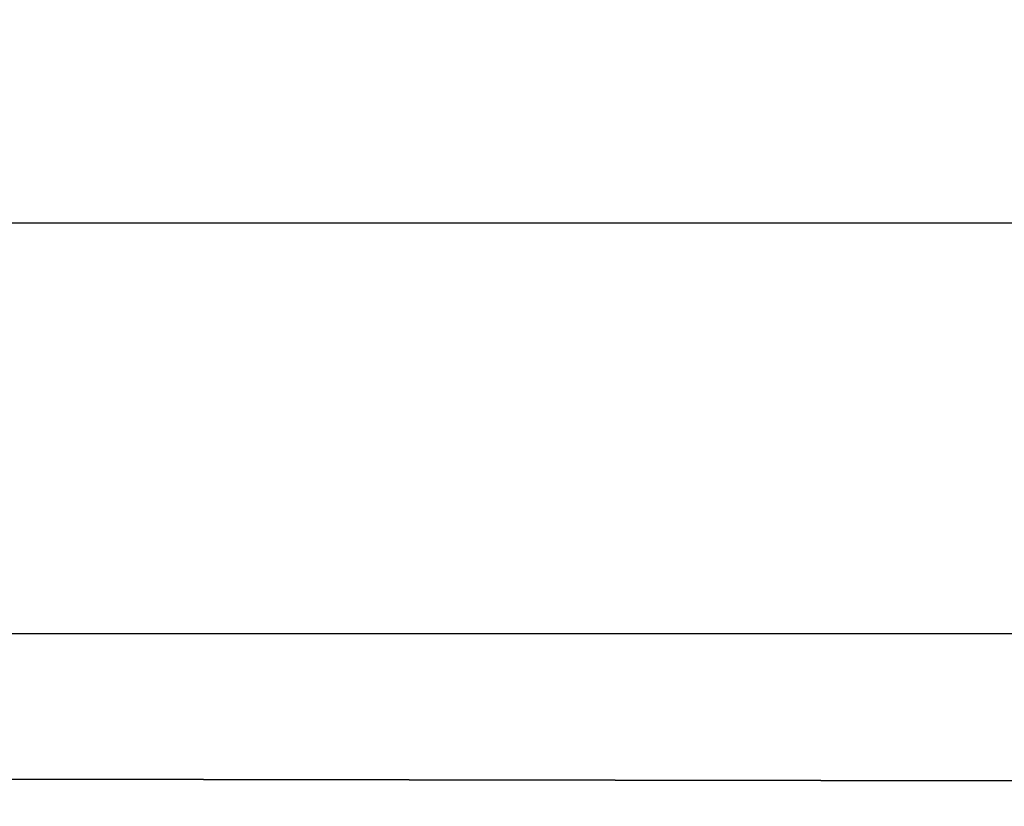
# Model space of a CAD drawing. Extents: x 0.1 to 25.1, y 0 to 8.
# Tile 192 of 256: x 6.62593 to 6.63043, y 0.17891 to 0.1825. Entities that reach past the tile are written whole.
import ezdxf

# ---------------------------------------------------------------- set-up
doc = ezdxf.new("R2010")
doc.units = 0
doc.header["$LTSCALE"] = 2.54
doc.layers.get('0').update_dxf_attribs({"color": 13, "linetype": 'CONTINUOUS'})

# ---------------------------------------------------------------- blocks, each defined once
blk = doc.blocks.new('P__KA__AZIENKOWA_DOCIA_25C')
at = {"color": 0}
for p, q in [((25.1302643, 0.14932, 20.5572952), (0.1302646, 0.1894585, 20.5326981)), ((25.1302643, 0.14932, 20.5572952), (0.1302646, 0.1894585, 20.5326981)), ((25.1302643, 0.1847017, 29.2513031), (0.1302646, 0.1779344, 29.2260468)), ((25.1302643, 0.1847017, 29.2513031), (0.1302646, 0.1779344, 29.2260468)), ((25.1302643, 0.1775022, 20.776535), (0.1302646, 0.182997, 20.7536469)), ((25.1302643, 0.1775022, 20.776535), (0.1302646, 0.182997, 20.7536469))]:
    blk.add_line(p, q, dxfattribs=at)
mesh = blk.add_polyface(dxfattribs=at)
corners = [(25.1302643, 0.2230495, 29.4819092), (0.1302646, 0.1756556, 29.4598083), (25.1302643, 0.1756556, 29.4598083)]
mesh.append_faces([[corners[k] for k in face] for face in [(0, 1, 2)]], dxfattribs={"color": 0})
mesh = blk.add_polyface(dxfattribs=at)
corners = [(25.1302643, 0.2230495, 29.4819092), (0.1302646, 0.2230495, 29.4819092), (0.1302646, 0.1756556, 29.4598083)]
mesh.append_faces([[corners[k] for k in face] for face in [(0, 1, 2)]], dxfattribs={"color": 0})
mesh = blk.add_polyface(dxfattribs=at)
corners = [(25.1302643, 0.14932, 20.5572952), (0.1302646, 0.1894585, 20.5326981), (25.1302643, 0.1894585, 20.5326981)]
mesh.append_faces([[corners[k] for k in face] for face in [(0, 1, 2)]], dxfattribs={"color": 0})
mesh = blk.add_polyface(dxfattribs=at)
corners = [(25.1302643, 0.14932, 20.5572952), (0.1302646, 0.14932, 20.5572952), (0.1302646, 0.1894585, 20.5326981)]
mesh.append_faces([[corners[k] for k in face] for face in [(0, 1, 2)]], dxfattribs={"color": 0})
mesh = blk.add_polyface(dxfattribs=at)
corners = [(25.1302643, 0.1847017, 29.2513031), (0.1302646, 0.1779344, 29.2260468), (0.1302646, 0.1847017, 29.2513031)]
mesh.append_faces([[corners[k] for k in face] for face in [(0, 1, 2)]], dxfattribs={"color": 0})
mesh = blk.add_polyface(dxfattribs=at)
corners = [(25.1302643, 0.1847017, 29.2513031), (25.1302643, 0.1779344, 29.2260468), (0.1302646, 0.1779344, 29.2260468)]
mesh.append_faces([[corners[k] for k in face] for face in [(0, 1, 2)]], dxfattribs={"color": 0})
mesh = blk.add_polyface(dxfattribs=at)
corners = [(25.1302643, 0.1775022, 20.776535), (0.1302646, 0.182997, 20.7536469), (0.1302646, 0.1775022, 20.776535)]
mesh.append_faces([[corners[k] for k in face] for face in [(0, 1, 2)]], dxfattribs={"color": 0})
mesh = blk.add_polyface(dxfattribs=at)
corners = [(25.1302643, 0.1775022, 20.776535), (25.1302643, 0.182997, 20.7536469), (0.1302646, 0.182997, 20.7536469)]
mesh.append_faces([[corners[k] for k in face] for face in [(0, 1, 2)]], dxfattribs={"color": 0})

msp = doc.modelspace()

# ---------------------------------------------------------------- block references
at = {"color": 0}
msp.add_blockref('P__KA__AZIENKOWA_DOCIA_25C', (0, 0), dxfattribs=at)

doc.saveas('drawing.dxf')
